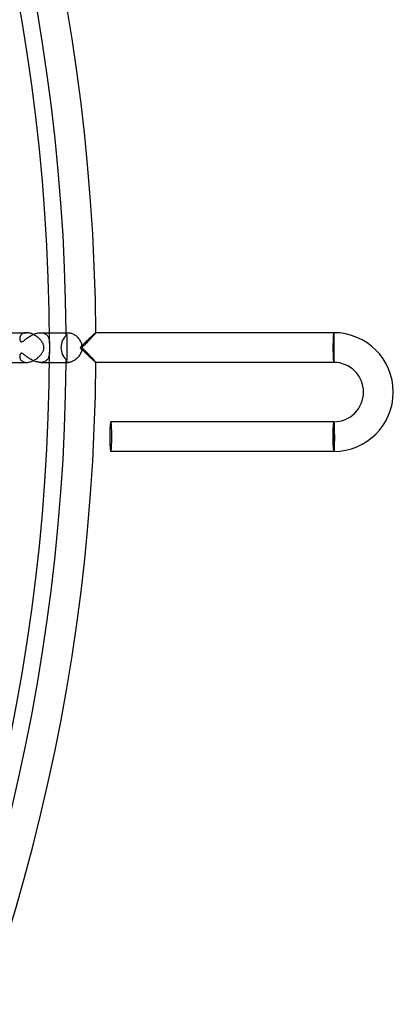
# Model space of a CAD drawing. Header units: millimetres. Extents: x -310 to 310, y -273 to 273.
# Tile 82 of 84: x 260 to 310, y -88 to 44. Entities that reach past the tile are written whole.
import ezdxf

# ---------------------------------------------------------------- set-up
doc = ezdxf.new("R2010")
doc.units = ezdxf.units.MM
doc.layers.add('HIDDEN', color=7, linetype='Continuous')
doc.layers.add('THICK', color=7, linetype='Continuous')

msp = doc.modelspace()

# ---------------------------------------------------------------- linework, layer by layer
at = {"layer": 'HIDDEN'}
for p, q in [((259.76, 1.35), (259.75, 1.29)), ((259.77, 1.4), (259.76, 1.35)), ((259.79, 1.46), (259.77, 1.4)), ((259.81, 1.51), (259.79, 1.46)), ((259.84, 1.56), (259.81, 1.51)), ((259.87, 1.62), (259.84, 1.56)), ((259.9, 1.67), (259.87, 1.62)), ((259.94, 1.72), (259.9, 1.67)), ((259.99, 1.77), (259.94, 1.72)), ((260.04, 1.81), (259.99, 1.77)), ((260.1, 1.85), (260.04, 1.81)), ((260.16, 1.89), (260.1, 1.85)), ((260.23, 1.92), (260.16, 1.89)), ((260.31, 1.95), (260.23, 1.92)), ((260.39, 1.97), (260.31, 1.95)), ((260.48, 1.99), (260.39, 1.97)), ((260.57, 2), (260.48, 1.99)), ((260.67, 2), (260.57, 2)), ((260.75, 1.27), (260.85, 1.34)), ((260.85, 1.34), (260.95, 1.41)), ((260.95, 1.41), (261.05, 1.48)), ((261.05, 1.48), (261.16, 1.55)), ((261.16, 1.55), (261.27, 1.61)), ((261.27, 1.61), (261.38, 1.67)), ((261.38, 1.67), (261.5, 1.73)), ((261.5, 1.73), (261.62, 1.78)), ((261.62, 1.78), (261.73, 1.83)), ((261.73, 1.83), (261.85, 1.88)), ((261.85, 1.88), (261.97, 1.91)), ((261.97, 1.91), (262.09, 1.94)), ((262.09, 1.94), (262.21, 1.97)), ((262.21, 1.97), (262.33, 1.99)), ((262.33, 1.99), (262.44, 2)), ((262.44, 2), (262.55, 2)), ((262.55, 2), (262.66, 2)), ((262.55, 2), (263.74, 2)), ((262.66, 2), (262.76, 1.99)), ((262.76, 1.99), (262.86, 1.97)), ((262.86, 1.97), (262.95, 1.94)), ((262.95, 1.94), (263.04, 1.91)), ((263.04, 1.91), (263.12, 1.88)), ((263.12, 1.88), (263.2, 1.84)), ((263.2, 1.84), (263.27, 1.79)), ((263.27, 1.79), (263.33, 1.75)), ((263.33, 1.75), (263.39, 1.69)), ((263.39, 1.69), (263.44, 1.64)), ((263.44, 1.64), (263.49, 1.58)), ((263.49, 1.58), (263.53, 1.51)), ((263.53, 1.51), (263.57, 1.45)), ((263.57, 1.45), (263.61, 1.38)), ((263.61, 1.38), (263.64, 1.31)), ((265.99, 1.82), (266, 1.85)), ((266, 1.81), (265.99, 1.82)), ((266, 1.85), (266.01, 1.89)), ((266, 1.79), (266, 1.81)), ((266.01, 1.78), (266, 1.79)), ((266.01, 1.89), (266.04, 1.92)), ((266.02, 1.76), (266.01, 1.78)), ((266.03, 1.75), (266.02, 1.76)), ((266.04, 1.74), (266.03, 1.75)), ((266.04, 1.92), (266.08, 1.94)), ((266.06, 1.73), (266.04, 1.74)), ((266.08, 1.72), (266.06, 1.73)), ((266.08, 1.94), (266.13, 1.97)), ((266.11, 1.71), (266.08, 1.72)), ((266.13, 1.7), (266.11, 1.71)), ((266.13, 1.97), (266.18, 1.98)), ((266.13, 1.42), (266.13, 1.7)), ((266.14, 1.13), (266.13, 1.42)), ((266.18, 1.98), (266.25, 2)), ((266.25, 2), (266.33, 2)), ((269.25, 1.34), (269.15, 1.25)), ((269.34, 1.43), (269.25, 1.34)), ((269.43, 1.52), (269.34, 1.43)), ((269.52, 1.6), (269.43, 1.52)), ((269.6, 1.67), (269.52, 1.6)), ((269.68, 1.74), (269.6, 1.67)), ((269.75, 1.81), (269.68, 1.74)), ((269.81, 1.86), (269.75, 1.81)), ((269.87, 1.91), (269.81, 1.86)), ((269.91, 1.95), (269.87, 1.91)), ((269.95, 1.98), (269.91, 1.95)), ((269.97, 1.99), (269.95, 1.98)), ((269.99, 2), (269.97, 1.99)), ((269.99, 2), (269.99, 2)), ((269.99, 2), (269.99, 2)), ((269.99, 2), (269.99, 2)), ((269.99, 2), (269.99, 2)), ((269.99, 2), (269.99, 2)), ((269.99, 2), (269.99, 2)), ((269.99, 2), (269.99, 2)), ((302, 2), (302, 1.9)), ((302, 1.9), (302, -1.9)), ((259.75, 1.29), (259.75, 1.24)), ((259.75, 1.24), (259.75, 1.19)), ((259.75, 1.19), (259.75, 1.1)), ((259.75, 1.1), (259.77, 1.02)), ((259.77, 1.02), (259.79, 0.95)), ((259.79, 0.95), (259.82, 0.88)), ((259.82, 0.88), (259.86, 0.83)), ((259.86, 0.83), (259.9, 0.8)), ((259.9, 0.8), (259.95, 0.78)), ((259.95, 0.78), (260.01, 0.78)), ((260.01, 0.78), (260.07, 0.79)), ((260.07, 0.79), (260.14, 0.82)), ((260.14, 0.82), (260.21, 0.86)), ((260.21, 0.86), (260.28, 0.91)), ((260.28, 0.91), (260.35, 0.96)), ((260.35, 0.96), (260.42, 1.02)), ((260.42, 1.02), (260.5, 1.08)), ((260.5, 1.08), (260.58, 1.14)), ((260.58, 1.14), (260.66, 1.21)), ((260.66, 1.21), (260.75, 1.27)), ((263.64, 1.31), (263.66, 1.24)), ((263.66, 1.24), (263.68, 1.17)), ((263.68, 1.17), (263.7, 1.09)), ((263.7, 1.09), (263.72, 1.02)), ((263.72, 1.02), (263.73, 0.94)), ((263.73, 0.94), (263.74, 0.86)), ((263.74, 0.86), (263.74, 0.79)), ((263.74, 0.79), (263.75, 0.71)), ((263.75, 0.71), (263.75, 0.64)), ((263.75, 0.64), (263.75, 0.56)), ((266.14, 0.85), (266.14, 1.13)), ((266.14, 0.57), (266.14, 0.85)), ((266.14, 0.28), (266.14, 0.57)), ((266.14, 0), (266.14, 0.28)), ((267.99, 0.11), (267.88, 0)), ((267.88, 0), (267.99, -0.11)), ((268.1, 0.22), (267.99, 0.11)), ((268.21, 0.32), (268.1, 0.22)), ((268.32, 0.43), (268.21, 0.32)), ((268.42, 0.54), (268.32, 0.43)), ((268.53, 0.64), (268.42, 0.54)), ((268.64, 0.75), (268.53, 0.64)), ((268.74, 0.85), (268.64, 0.75)), ((268.85, 0.95), (268.74, 0.85)), ((268.95, 1.05), (268.85, 0.95)), ((269.05, 1.15), (268.95, 1.05)), ((269.15, 1.25), (269.05, 1.15)), ((259.76, -1.05), (259.75, -1.12)), ((259.75, -1.12), (259.75, -1.19)), ((259.75, -1.19), (259.75, -1.26)), ((259.75, -1.26), (259.76, -1.34)), ((259.78, -0.98), (259.76, -1.05)), ((259.8, -0.93), (259.78, -0.98)), ((259.82, -0.88), (259.8, -0.93)), ((259.85, -0.84), (259.82, -0.88)), ((259.88, -0.81), (259.85, -0.84)), ((259.92, -0.79), (259.88, -0.81)), ((259.95, -0.78), (259.92, -0.79)), ((259.99, -0.78), (259.95, -0.78)), ((260.04, -0.78), (259.99, -0.78)), ((260.09, -0.8), (260.04, -0.78)), ((260.14, -0.82), (260.09, -0.8)), ((260.19, -0.85), (260.14, -0.82)), ((260.25, -0.89), (260.19, -0.85)), ((260.3, -0.93), (260.25, -0.89)), ((260.36, -0.97), (260.3, -0.93)), ((260.42, -1.02), (260.36, -0.97)), ((260.48, -1.07), (260.42, -1.02)), ((260.54, -1.12), (260.48, -1.07)), ((260.61, -1.17), (260.54, -1.12)), ((260.69, -1.22), (260.61, -1.17)), ((260.76, -1.28), (260.69, -1.22)), ((260.84, -1.34), (260.76, -1.28)), ((263.64, -1.29), (263.61, -1.38)), ((263.68, -1.19), (263.64, -1.29)), ((263.7, -1.09), (263.68, -1.19)), ((263.72, -0.99), (263.7, -1.09)), ((263.73, -0.88), (263.72, -0.99)), ((263.74, -0.77), (263.73, -0.88)), ((263.75, -0.67), (263.74, -0.77)), ((263.75, -0.56), (263.75, -0.67)), ((266.13, -1.42), (266.14, -1.13)), ((266.14, -0.28), (266.14, 0)), ((266.14, -0.57), (266.14, -0.28)), ((266.14, -0.85), (266.14, -0.57)), ((266.14, -1.13), (266.14, -0.85)), ((267.99, -0.11), (268.1, -0.22)), ((268.1, -0.22), (268.21, -0.32)), ((268.21, -0.32), (268.32, -0.43)), ((268.32, -0.43), (268.42, -0.54)), ((268.42, -0.54), (268.53, -0.64)), ((268.53, -0.64), (268.64, -0.75)), ((268.64, -0.75), (268.74, -0.85)), ((268.74, -0.85), (268.85, -0.95)), ((268.85, -0.95), (268.95, -1.05)), ((268.95, -1.05), (269.05, -1.15)), ((269.05, -1.15), (269.15, -1.25)), ((269.15, -1.25), (269.25, -1.34)), ((259.76, -1.34), (259.78, -1.41)), ((259.78, -1.41), (259.8, -1.48)), ((259.8, -1.48), (259.83, -1.55)), ((259.83, -1.55), (259.87, -1.62)), ((259.87, -1.62), (259.92, -1.69)), ((259.92, -1.69), (259.97, -1.75)), ((259.97, -1.75), (260.04, -1.8)), ((260.04, -1.8), (260.11, -1.85)), ((260.11, -1.85), (260.18, -1.9)), ((260.18, -1.9), (260.27, -1.93)), ((260.27, -1.93), (260.36, -1.96)), ((260.36, -1.96), (260.46, -1.98)), ((260.46, -1.98), (260.56, -2)), ((260.56, -2), (260.67, -2)), ((260.93, -1.4), (260.84, -1.34)), ((261.01, -1.46), (260.93, -1.4)), ((261.11, -1.52), (261.01, -1.46)), ((261.2, -1.57), (261.11, -1.52)), ((261.3, -1.63), (261.2, -1.57)), ((261.41, -1.69), (261.3, -1.63)), ((261.51, -1.74), (261.41, -1.69)), ((261.62, -1.79), (261.51, -1.74)), ((261.73, -1.83), (261.62, -1.79)), ((261.85, -1.87), (261.73, -1.83)), ((261.96, -1.91), (261.85, -1.87)), ((262.08, -1.94), (261.96, -1.91)), ((262.2, -1.97), (262.08, -1.94)), ((262.31, -1.98), (262.2, -1.97)), ((262.43, -2), (262.31, -1.98)), ((262.55, -2), (262.43, -2)), ((262.67, -2), (262.55, -2)), ((262.55, -2), (263.74, -2)), ((262.79, -1.98), (262.67, -2)), ((262.9, -1.96), (262.79, -1.98)), ((263.01, -1.93), (262.9, -1.96)), ((263.11, -1.88), (263.01, -1.93)), ((263.21, -1.83), (263.11, -1.88)), ((263.29, -1.78), (263.21, -1.83)), ((263.37, -1.71), (263.29, -1.78)), ((263.44, -1.64), (263.37, -1.71)), ((263.51, -1.56), (263.44, -1.64)), ((263.56, -1.47), (263.51, -1.56)), ((263.61, -1.38), (263.56, -1.47)), ((265.99, -1.82), (266, -1.81)), ((266, -1.85), (265.99, -1.82)), ((266, -1.79), (266.01, -1.78)), ((266, -1.81), (266, -1.79)), ((266.01, -1.89), (266, -1.85)), ((266.01, -1.78), (266.02, -1.76)), ((266.04, -1.92), (266.01, -1.89)), ((266.02, -1.76), (266.03, -1.75)), ((266.03, -1.75), (266.04, -1.74)), ((266.04, -1.74), (266.06, -1.73)), ((266.08, -1.94), (266.04, -1.92)), ((266.06, -1.73), (266.08, -1.72)), ((266.08, -1.72), (266.11, -1.71)), ((266.13, -1.97), (266.08, -1.94)), ((266.11, -1.71), (266.13, -1.7)), ((266.13, -1.7), (266.13, -1.42)), ((266.18, -1.98), (266.13, -1.97)), ((266.25, -2), (266.18, -1.98)), ((266.33, -2), (266.25, -2)), ((269.25, -1.34), (269.34, -1.43)), ((269.34, -1.43), (269.43, -1.52)), ((269.43, -1.52), (269.52, -1.6)), ((269.52, -1.6), (269.6, -1.67)), ((269.6, -1.67), (269.68, -1.74)), ((269.68, -1.74), (269.75, -1.81)), ((269.75, -1.81), (269.81, -1.86)), ((269.81, -1.86), (269.87, -1.91)), ((269.87, -1.91), (269.91, -1.95)), ((269.91, -1.95), (269.95, -1.98)), ((269.95, -1.98), (269.97, -1.99)), ((269.97, -1.99), (269.99, -2)), ((269.99, -2), (269.99, -2)), ((269.99, -2), (269.99, -2)), ((269.99, -2), (269.99, -2)), ((269.99, -2), (269.99, -2)), ((269.99, -2), (269.99, -2)), ((269.99, -2), (269.99, -2)), ((269.99, -2), (269.99, -2)), ((302, -1.9), (302, -2)), ((302, -10.1), (302, -10)), ((302, -13.9), (302, -10.1)), ((302, -14), (302, -13.9))]:
    msp.add_line(p, q, dxfattribs=at)
for start, end in [(0.3925, 0.4308), (359.5692, 359.6075)]:
    msp.add_arc((0, 0), 266, start, end, dxfattribs=at)
for centre, major_axis, ratio, start_param, end_param in [((267.06, 0), (0, -2), 0.88148, -2.590887, -1.570796), ((302, 0), (0, -2), 0.058722, -3.141593, -1.570796), ((302, 0), (0, 1.9), 0.058722, 0, 3.141593), ((267.06, 0), (0, -2), 0.88148, -1.570796, -0.550705), ((302, 0), (0, -2), 0.058722, -1.570796, 0), ((302, -12), (0, -2), 0.066519, -3.141593, -1.570796), ((302, -12), (0, -1.9), 0.066519, -3.141593, 0), ((302, -12), (0, -2), 0.066519, -1.570796, 0)]:
    msp.add_ellipse(centre, major_axis=major_axis, ratio=ratio, start_param=start_param, end_param=end_param, dxfattribs=at)
at = {"layer": 'THICK'}
for p, q in [((258.49, 2), (260.67, 2)), ((260.77, 2), (260.67, 2)), ((260.88, 1.99), (260.77, 2)), ((260.99, 1.97), (260.88, 1.99)), ((261.1, 1.94), (260.99, 1.97)), ((261.22, 1.91), (261.1, 1.94)), ((261.34, 1.87), (261.22, 1.91)), ((261.45, 1.82), (261.34, 1.87)), ((261.57, 1.77), (261.45, 1.82)), ((261.68, 1.71), (261.57, 1.77)), ((261.8, 1.64), (261.68, 1.71)), ((261.91, 1.57), (261.8, 1.64)), ((262.02, 1.49), (261.91, 1.57)), ((262.12, 1.41), (262.02, 1.49)), ((262.22, 1.33), (262.12, 1.41)), ((262.32, 1.25), (262.22, 1.33)), ((263.74, 2), (266.33, 2)), ((266.33, 2), (266.41, 2)), ((266.41, 2), (266.49, 1.99)), ((266.49, 1.99), (266.58, 1.97)), ((266.58, 1.97), (266.68, 1.94)), ((266.68, 1.94), (266.77, 1.9)), ((266.77, 1.9), (266.88, 1.86)), ((266.88, 1.86), (266.98, 1.81)), ((266.98, 1.81), (267.08, 1.75)), ((267.08, 1.75), (267.18, 1.68)), ((267.18, 1.68), (267.29, 1.6)), ((267.29, 1.6), (267.39, 1.52)), ((267.39, 1.52), (267.48, 1.43)), ((267.48, 1.43), (267.57, 1.33)), ((267.57, 1.33), (267.66, 1.23)), ((269.37, 1.28), (269.46, 1.38)), ((269.46, 1.38), (269.55, 1.48)), ((269.55, 1.48), (269.63, 1.57)), ((269.63, 1.57), (269.71, 1.65)), ((269.71, 1.65), (269.78, 1.73)), ((269.78, 1.73), (269.84, 1.8)), ((269.84, 1.8), (269.89, 1.86)), ((269.89, 1.86), (269.94, 1.91)), ((269.94, 1.91), (269.97, 1.95)), ((269.97, 1.95), (269.99, 1.98)), ((269.99, 1.98), (269.99, 2)), ((302, 2), (269.99, 2)), ((302.01, 1.99), (302, 2)), ((302, 2), (302, 2)), ((302.01, 1.98), (302.01, 1.99)), ((302.01, 1.96), (302.01, 1.98)), ((302.01, 1.94), (302.01, 1.96)), ((302.02, 1.92), (302.01, 1.94)), ((302.02, 1.89), (302.02, 1.92)), ((302.02, 1.86), (302.02, 1.89)), ((302.03, 1.82), (302.02, 1.86)), ((302.03, 1.78), (302.03, 1.82)), ((302.03, 1.73), (302.03, 1.78)), ((302.03, 1.68), (302.03, 1.73)), ((302.04, 1.63), (302.03, 1.68)), ((302.04, 1.57), (302.04, 1.63)), ((302.04, 1.51), (302.04, 1.57)), ((302.04, 1.45), (302.04, 1.51)), ((302.04, 1.38), (302.04, 1.45)), ((302.05, 1.31), (302.04, 1.38)), ((262.41, 1.16), (262.32, 1.25)), ((262.49, 1.07), (262.41, 1.16)), ((262.57, 0.98), (262.49, 1.07)), ((262.65, 0.89), (262.57, 0.98)), ((262.71, 0.8), (262.65, 0.89)), ((262.77, 0.71), (262.71, 0.8)), ((262.83, 0.61), (262.77, 0.71)), ((262.88, 0.52), (262.83, 0.61)), ((262.92, 0.42), (262.88, 0.52)), ((262.95, 0.33), (262.92, 0.42)), ((262.98, 0.24), (262.95, 0.33)), ((263, 0.15), (262.98, 0.24)), ((263, 0.08), (263, 0.15)), ((263.01, 0), (263, 0.08)), ((263, -0.08), (263.01, 0)), ((263.75, 0.31), (263.74, 0.25)), ((263.74, 0.25), (263.74, 0.18)), ((263.74, 0.18), (263.74, 0.12)), ((263.74, 0.12), (263.74, 0.06)), ((263.74, 0.06), (263.74, 0)), ((263.75, 0.56), (263.75, 0.52)), ((263.75, 0.52), (263.75, 0.47)), ((263.75, 0.47), (263.75, 0.42)), ((263.75, 0.42), (263.75, 0.36)), ((263.75, 0.36), (263.75, 0.31)), ((267.66, 1.23), (267.74, 1.13)), ((267.74, 1.13), (267.81, 1.02)), ((267.81, 1.02), (267.88, 0.9)), ((267.88, 0.9), (267.94, 0.78)), ((267.94, 0.78), (268, 0.66)), ((268, 0.66), (268.04, 0.54)), ((268.04, 0.54), (268.08, 0.41)), ((268.08, 0.41), (268.11, 0.27)), ((268.11, 0.27), (268.12, 0.14)), ((268.12, 0.14), (268.13, 0.01)), ((268.13, 0.01), (268.25, 0.14)), ((268.25, 0.14), (268.38, 0.26)), ((268.38, 0.26), (268.5, 0.38)), ((268.5, 0.38), (268.62, 0.5)), ((268.62, 0.5), (268.73, 0.62)), ((268.73, 0.62), (268.85, 0.74)), ((268.85, 0.74), (268.96, 0.85)), ((268.96, 0.85), (269.06, 0.96)), ((269.06, 0.96), (269.17, 1.07)), ((269.17, 1.07), (269.27, 1.18)), ((269.27, 1.18), (269.37, 1.28)), ((302.05, 1.24), (302.05, 1.31)), ((302.05, 1.16), (302.05, 1.24)), ((302.05, 1.08), (302.05, 1.16)), ((302.05, 1), (302.05, 1.08)), ((302.05, 0.92), (302.05, 1)), ((302.06, 0.83), (302.05, 0.92)), ((302.06, 0.74), (302.06, 0.83)), ((302.06, 0.65), (302.06, 0.74)), ((302.06, 0.56), (302.06, 0.65)), ((302.06, 0.47), (302.06, 0.56)), ((302.06, 0.38), (302.06, 0.47)), ((302.06, 0.28), (302.06, 0.38)), ((302.06, 0.19), (302.06, 0.28)), ((302.06, 0.1), (302.06, 0.19)), ((302.06, 0), (302.06, 0.1)), ((262.2, -1.35), (262.29, -1.28)), ((262.29, -1.28), (262.36, -1.2)), ((262.36, -1.2), (262.44, -1.13)), ((262.44, -1.13), (262.51, -1.06)), ((262.51, -1.06), (262.57, -0.98)), ((262.57, -0.98), (262.63, -0.91)), ((262.63, -0.91), (262.69, -0.84)), ((262.69, -0.84), (262.74, -0.76)), ((262.74, -0.76), (262.78, -0.69)), ((262.78, -0.69), (262.83, -0.62)), ((262.83, -0.62), (262.86, -0.55)), ((262.86, -0.55), (262.9, -0.47)), ((262.9, -0.47), (262.93, -0.39)), ((262.93, -0.39), (262.96, -0.32)), ((262.96, -0.32), (262.98, -0.24)), ((262.98, -0.24), (262.99, -0.16)), ((262.99, -0.16), (263, -0.08)), ((263.74, 0), (263.74, -0.05)), ((263.74, -0.05), (263.74, -0.09)), ((263.74, -0.09), (263.74, -0.14)), ((263.74, -0.14), (263.74, -0.19)), ((263.74, -0.19), (263.74, -0.24)), ((263.74, -0.24), (263.75, -0.29)), ((263.75, -0.29), (263.75, -0.35)), ((263.75, -0.35), (263.75, -0.42)), ((263.75, -0.42), (263.75, -0.49)), ((263.75, -0.49), (263.75, -0.56)), ((267.64, -1.25), (267.56, -1.35)), ((267.72, -1.15), (267.64, -1.25)), ((267.8, -1.04), (267.72, -1.15)), ((267.87, -0.93), (267.8, -1.04)), ((267.93, -0.81), (267.87, -0.93)), ((267.99, -0.69), (267.93, -0.81)), ((268.04, -0.56), (267.99, -0.69)), ((268.07, -0.43), (268.04, -0.56)), ((268.1, -0.29), (268.07, -0.43)), ((268.12, -0.15), (268.1, -0.29)), ((268.13, -0.01), (268.12, -0.15)), ((268.24, -0.12), (268.13, -0.01)), ((268.35, -0.23), (268.24, -0.12)), ((268.45, -0.34), (268.35, -0.23)), ((268.56, -0.45), (268.45, -0.34)), ((268.66, -0.55), (268.56, -0.45)), ((268.76, -0.66), (268.66, -0.55)), ((268.86, -0.76), (268.76, -0.66)), ((268.96, -0.86), (268.86, -0.76)), ((269.06, -0.96), (268.96, -0.86)), ((269.15, -1.05), (269.06, -0.96)), ((269.24, -1.15), (269.15, -1.05)), ((269.32, -1.24), (269.24, -1.15)), ((269.41, -1.33), (269.32, -1.24)), ((269.49, -1.41), (269.41, -1.33)), ((302.04, -1.21), (302.05, -1.13)), ((302.04, -1.28), (302.04, -1.21)), ((302.04, -1.35), (302.04, -1.28)), ((302.05, -0.64), (302.06, -0.55)), ((302.05, -0.72), (302.05, -0.64)), ((302.05, -0.81), (302.05, -0.72)), ((302.05, -0.89), (302.05, -0.81)), ((302.05, -0.97), (302.05, -0.89)), ((302.05, -1.05), (302.05, -0.97)), ((302.05, -1.13), (302.05, -1.05)), ((302.06, -0.09), (302.06, 0)), ((302.06, -0.18), (302.06, -0.09)), ((302.06, -0.28), (302.06, -0.18)), ((302.06, -0.37), (302.06, -0.28)), ((302.06, -0.46), (302.06, -0.37)), ((302.06, -0.55), (302.06, -0.46)), ((258.49, -2), (260.67, -2)), ((260.67, -2), (260.78, -2)), ((260.78, -2), (260.88, -1.98)), ((260.88, -1.98), (260.99, -1.97)), ((260.99, -1.97), (261.1, -1.94)), ((261.1, -1.94), (261.21, -1.91)), ((261.21, -1.91), (261.32, -1.87)), ((261.32, -1.87), (261.43, -1.83)), ((261.43, -1.83), (261.54, -1.78)), ((261.54, -1.78), (261.64, -1.73)), ((261.64, -1.73), (261.74, -1.67)), ((261.74, -1.67), (261.84, -1.61)), ((261.84, -1.61), (261.94, -1.55)), ((261.94, -1.55), (262.03, -1.49)), ((262.03, -1.49), (262.12, -1.42)), ((262.12, -1.42), (262.2, -1.35)), ((263.74, -2), (266.33, -2)), ((266.41, -2), (266.33, -2)), ((266.49, -1.99), (266.41, -2)), ((266.58, -1.97), (266.49, -1.99)), ((266.67, -1.94), (266.58, -1.97)), ((266.77, -1.91), (266.67, -1.94)), ((266.87, -1.86), (266.77, -1.91)), ((266.97, -1.81), (266.87, -1.86)), ((267.07, -1.75), (266.97, -1.81)), ((267.17, -1.69), (267.07, -1.75)), ((267.27, -1.61), (267.17, -1.69)), ((267.37, -1.53), (267.27, -1.61)), ((267.47, -1.44), (267.37, -1.53)), ((267.56, -1.35), (267.47, -1.44)), ((269.57, -1.49), (269.49, -1.41)), ((269.64, -1.57), (269.57, -1.49)), ((269.71, -1.65), (269.64, -1.57)), ((269.77, -1.72), (269.71, -1.65)), ((269.82, -1.78), (269.77, -1.72)), ((269.87, -1.84), (269.82, -1.78)), ((269.91, -1.89), (269.87, -1.84)), ((269.95, -1.93), (269.91, -1.89)), ((269.97, -1.96), (269.95, -1.93)), ((269.99, -1.98), (269.97, -1.96)), ((269.99, -2), (269.99, -1.98)), ((302, -2), (269.99, -2)), ((302, -1.99), (302.01, -1.98)), ((302, -2), (302, -1.99)), ((302, -2), (302, -2)), ((302.01, -1.92), (302.02, -1.9)), ((302.01, -1.95), (302.01, -1.92)), ((302.01, -1.97), (302.01, -1.95)), ((302.01, -1.98), (302.01, -1.97)), ((302.02, -1.79), (302.03, -1.75)), ((302.02, -1.83), (302.02, -1.79)), ((302.02, -1.86), (302.02, -1.83)), ((302.02, -1.9), (302.02, -1.86)), ((302.03, -1.54), (302.04, -1.48)), ((302.03, -1.6), (302.03, -1.54)), ((302.03, -1.65), (302.03, -1.6)), ((302.03, -1.7), (302.03, -1.65)), ((302.03, -1.75), (302.03, -1.7)), ((302.04, -1.41), (302.04, -1.35)), ((302.04, -1.48), (302.04, -1.41)), ((302, -10), (272, -10)), ((302, -10), (302, -10)), ((302, -10), (302.01, -10.01)), ((302.01, -10.01), (302.01, -10.02)), ((302.01, -10.02), (302.01, -10.03)), ((302.01, -10.03), (302.01, -10.05)), ((302.01, -10.05), (302.02, -10.08)), ((302.02, -10.08), (302.02, -10.1)), ((302.02, -10.1), (302.02, -10.14)), ((302.02, -10.14), (302.02, -10.17)), ((302.02, -10.17), (302.03, -10.21)), ((302.03, -10.21), (302.03, -10.25)), ((302.03, -10.25), (302.03, -10.3)), ((302.03, -10.3), (302.03, -10.35)), ((302.03, -10.35), (302.04, -10.4)), ((302.04, -10.4), (302.04, -10.46)), ((302.04, -10.46), (302.04, -10.52)), ((302.04, -10.52), (302.04, -10.59)), ((302.04, -10.59), (302.05, -10.65)), ((302.05, -10.65), (302.05, -10.72)), ((302.05, -10.72), (302.05, -10.79)), ((302.05, -10.79), (302.05, -10.87)), ((302.05, -10.87), (302.05, -10.95)), ((302.05, -10.95), (302.06, -11.03)), ((302.06, -11.03), (302.06, -11.11)), ((302.06, -11.11), (302.06, -11.19)), ((302.06, -11.19), (302.06, -11.28)), ((302.06, -11.28), (302.06, -11.36)), ((302.06, -11.36), (302.06, -11.45)), ((302.06, -11.45), (302.06, -11.54)), ((302.06, -11.54), (302.06, -11.63)), ((302.06, -11.63), (302.07, -11.72)), ((302.07, -11.72), (302.07, -11.82)), ((302.07, -11.82), (302.07, -11.91)), ((302.07, -11.91), (302.07, -12)), ((302.06, -13.16), (302.05, -13.24)), ((302.05, -13.24), (302.05, -13.31)), ((302.07, -12.56), (302.06, -12.65)), ((302.06, -12.65), (302.06, -12.74)), ((302.06, -12.74), (302.06, -12.83)), ((302.06, -12.83), (302.06, -12.92)), ((302.06, -12.92), (302.06, -13)), ((302.06, -13), (302.06, -13.08)), ((302.06, -13.08), (302.06, -13.16)), ((302.07, -12), (302.07, -12.1)), ((302.07, -12.1), (302.07, -12.19)), ((302.07, -12.19), (302.07, -12.28)), ((302.07, -12.28), (302.07, -12.38)), ((302.07, -12.38), (302.07, -12.47)), ((302.07, -12.47), (302.07, -12.56)), ((302, -14), (272, -14)), ((302.01, -13.99), (302, -14)), ((302, -14), (302, -14)), ((302.02, -13.94), (302.01, -13.96)), ((302.01, -13.96), (302.01, -13.98)), ((302.01, -13.98), (302.01, -13.99)), ((302.03, -13.86), (302.02, -13.89)), ((302.02, -13.89), (302.02, -13.92)), ((302.02, -13.92), (302.02, -13.94)), ((302.04, -13.73), (302.03, -13.78)), ((302.03, -13.78), (302.03, -13.82)), ((302.03, -13.82), (302.03, -13.86)), ((302.05, -13.51), (302.04, -13.57)), ((302.04, -13.57), (302.04, -13.63)), ((302.04, -13.63), (302.04, -13.68)), ((302.04, -13.68), (302.04, -13.73)), ((302.05, -13.31), (302.05, -13.38)), ((302.05, -13.38), (302.05, -13.45)), ((302.05, -13.45), (302.05, -13.51))]:
    msp.add_line(p, q, dxfattribs=at)
for centre, radius, start, end in [((0, 0), 270, 0.4237, 59.5763), ((0, 0), 263.75, 0.1218, 59.8782), ((0, 0), 266, 0.4308, 59.5692), ((302, -6), 8, 270, 90), ((0, 0), 263.75, 300.1218, 359.8782), ((0, 0), 266, 300.4308, 359.5692), ((0, 0), 270, 300.4237, 359.5763), ((302, -6), 4, 270, 90)]:
    msp.add_arc(centre, radius, start, end, dxfattribs=at)
for centre, major_axis, ratio, start_param, end_param in [((266.89, 0), (0, -2), 0.617267, 1.570796, 1.576199), ((266.89, 0), (0, -2), 0.617267, 1.565394, 1.570796), ((272, -12), (0, 2), 0.066519, 0, 1.570796), ((272, -12), (0, 2), 0.066519, -1.570796, 0), ((272, -12), (0, 2), 0.066519, 1.570796, 3.141593), ((272, -12), (0, 2), 0.066519, -3.141593, -1.570796)]:
    msp.add_ellipse(centre, major_axis=major_axis, ratio=ratio, start_param=start_param, end_param=end_param, dxfattribs=at)

doc.saveas('drawing.dxf')
